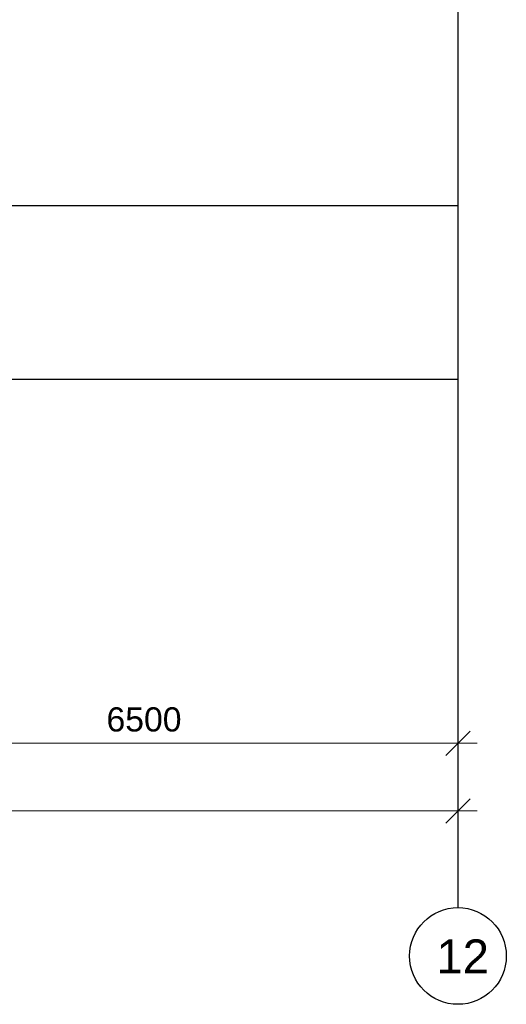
# Model space of a CAD drawing. Header units: millimetres. Extents: x -7161 to 110057, y -144197 to 43481.
# Tile 23 of 30: x 57309 to 62344, y -8612 to 1572. Entities that reach past the tile are written whole.
import ezdxf

# ---------------------------------------------------------------- set-up
doc = ezdxf.new("R2010")
doc.units = ezdxf.units.MM
doc.layers.add('Обмерные чертежи _09_02_2026_ 3 эт_dwg', color=8, linetype='Continuous', lineweight=9)
doc.layers.add('Оси', color=7, linetype='Continuous', lineweight=9)
doc.styles.add('Arial', font='arial.ttf', dxfattribs={"height": 250})
doc.styles.add('Arial_1', font='arial.ttf', dxfattribs={"height": 350})

# ---------------------------------------------------------------- blocks, each defined once
blk = doc.blocks.new('Обмерные чертежи _09_02_2026_ 3 эт_dwg__Oblique-2039261-Cхема демонтажа сборных ребристых плит перекрытия 3 этажа в осях _Г-Ж_1-3 и Г-Ж_10-12_')
at = {"layer": 'Оси'}
blk.add_line((-0.5, -0.5), (0.5, 0.5), dxfattribs=at)
blk = doc.blocks.new('Обмерные чертежи _09_02_2026_ 3 эт_dwg_ось сокольники-2039262-Cхема демонтажа сборных ребристых плит перекрытия 3 этажа в осях _Г-Ж_1-3 и Г-Ж_10-12_')
at = {"layer": 'Оси'}
for p, q in [((-452218, 37824), (-445320, 37824)), ((-507564, 37124), (-445320, 37124))]:
    blk.add_line(p, q, dxfattribs=at)
at = {"layer": 'Оси', "color": 250, "lineweight": 30, "flags": 128}
for points in [[(-445520, 84678), (-445520, 80157), (-445520, 63892), (-445520, 56540), (-445520, 51884), (-445520, 45174), (-445520, 43179), (-445520, 36624), (-445520, 36124)], [(-445520, 43384), (-452018, 43384), (-455016, 43384), (-459017, 43384), (-462418, 43384), (-470317, 43384), (-482816, 43384), (-490714, 43384), (-493713, 43384), (-497864, 43384), (-500864, 43384), (-507364, 43384), (-513025, 43384), (-513525, 43384)], [(-445520, 41586), (-452018, 41586), (-455016, 41586), (-459017, 41586), (-462418, 41586), (-470317, 41586), (-482816, 41586), (-490714, 41586), (-493713, 41586), (-497864, 41586), (-500864, 41586), (-507364, 41586), (-513025, 41586), (-513525, 41586)]]:
    blk.add_lwpolyline(points, dxfattribs=at)
at = {"layer": 'Оси', "flags": 128}
blk.add_lwpolyline([(-445520, 38024), (-445520, 36687), (-445520, 37324)], dxfattribs=at)
at = {"layer": 'Оси', "color": 250, "lineweight": 30}
blk.add_circle((-445520, 35624), 500, dxfattribs=at)
at = {"xscale": 250, "yscale": 250, "zscale": 250}
for p in [(-445520, 37824), (-445520, 37124)]:
    blk.add_blockref('Обмерные чертежи _09_02_2026_ 3 эт_dwg__Oblique-2039261-Cхема демонтажа сборных ребристых плит перекрытия 3 этажа в осях _Г-Ж_1-3 и Г-Ж_10-12_', p, dxfattribs=at)
at = {"layer": 'Оси', "lineweight": 30, "line_spacing_factor": 0.941778}
for s, insert, char_height, width, attachment_point, style in [('6500', (-448769, 38196), 250, 930.44, 2, 'Arial'), ('12', (-445743, 35795), 350, 651.31, 1, 'Arial_1')]:
    blk.add_mtext(s, dxfattribs=dict(at, insert=insert, char_height=char_height, width=width, attachment_point=attachment_point, style=style))
blk = doc.blocks.new('Обмерные чертежи _09_02_2026_ 3 эт_dwg-2039254-Cхема демонтажа сборных ребристых плит перекрытия 3 этажа в осях _Г-Ж_1-3 и Г-Ж_10-12_')
blk.add_blockref('Обмерные чертежи _09_02_2026_ 3 эт_dwg_ось сокольники-2039262-Cхема демонтажа сборных ребристых плит перекрытия 3 этажа в осях _Г-Ж_1-3 и Г-Ж_10-12_', (-90010, -192960))

msp = doc.modelspace()

# ---------------------------------------------------------------- block references
at = {"layer": 'Обмерные чертежи _09_02_2026_ 3 эт_dwg', "color": 7}
msp.add_blockref('Обмерные чертежи _09_02_2026_ 3 эт_dwg-2039254-Cхема демонтажа сборных ребристых плит перекрытия 3 этажа в осях _Г-Ж_1-3 и Г-Ж_10-12_', (597374, 149224), dxfattribs=at)

doc.saveas('drawing.dxf')
